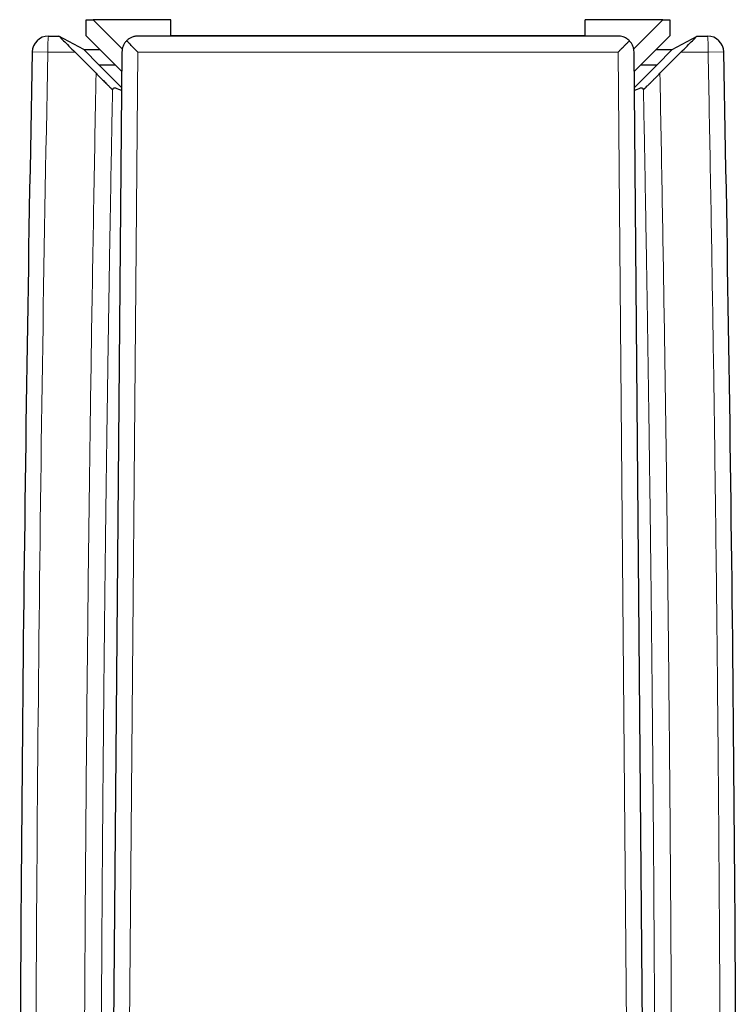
# Model space of a CAD drawing. Header units: millimetres. Extents: x 8 to 830, y 12 to 2106.
# Tile 84 of 256: x 485 to 507, y 989 to 1019. Entities that reach past the tile are written whole.
import ezdxf

# ---------------------------------------------------------------- set-up
doc = ezdxf.new("R2010")
doc.units = ezdxf.units.MM

msp = doc.modelspace()

# ---------------------------------------------------------------- linework, layer by layer
at = {"color": 7, "linetype": 'Continuous', "lineweight": 30}
for p, q in [((486.61, 1019.391), (486.817, 1019.391)), ((486.61, 1018.891), (486.61, 1019.391)), ((486.817, 1019.391), (487.719, 1018.488)), ((489.221, 1019.391), (486.817, 1019.391)), ((489.221, 1018.891), (489.221, 1019.391)), ((501.999, 1018.891), (501.999, 1019.391)), ((504.403, 1019.391), (501.999, 1019.391)), ((503.5, 1018.488), (504.403, 1019.391)), ((504.403, 1019.391), (504.61, 1019.391)), ((504.61, 1019.391), (504.61, 1018.891)), ((485.441, 1018.887), (485.765, 1018.887)), ((486.533, 1018.471), (485.765, 1018.887)), ((487.705, 1017.796), (486.61, 1018.891)), ((501.999, 1018.891), (489.221, 1018.891)), ((504.61, 1018.891), (503.515, 1017.796)), ((504.687, 1018.471), (505.455, 1018.887)), ((505.455, 1018.887), (505.779, 1018.887)), ((486.261, 1018.387), (486.911, 1017.737)), ((487.01, 1017.991), (486.533, 1018.471)), ((486.533, 1018.471), (487.03, 1018.471)), ((487.71, 1018.396), (487.37, 979.414)), ((503.85, 979.414), (503.51, 1018.395)), ((504.19, 1018.471), (504.687, 1018.471)), ((504.687, 1018.471), (504.21, 1017.991)), ((504.309, 1017.737), (504.959, 1018.387)), ((487.01, 1017.991), (487.7, 1017.3)), ((487.51, 1017.991), (487.01, 1017.991)), ((503.52, 1017.3), (504.21, 1017.991)), ((504.21, 1017.991), (503.71, 1017.991))]:
    msp.add_line(p, q, dxfattribs=at)
at = {"color": 8, "linetype": 'Continuous', "lineweight": 0}
for p, q in [((485.423, 1018.387), (484.941, 1018.396)), ((486.261, 1018.387), (485.423, 1018.387)), ((488.203, 1018.387), (487.862, 979.409)), ((503.358, 979.409), (503.017, 1018.387)), ((505.797, 1018.387), (504.959, 1018.387)), ((506.279, 1018.396), (505.797, 1018.387))]:
    msp.add_line(p, q, dxfattribs=at)
at = {"color": 7, "linetype": 'Continuous', "lineweight": 30, "flags": 128}
for points in [[(487.7, 1017.198), (487.671, 1017.213), (487.613, 1017.242), (487.563, 1017.263), (487.52, 1017.277), (487.484, 1017.283), (487.457, 1017.282), (487.437, 1017.273), (487.424, 1017.257), (487.419, 1017.232)], [(503.801, 1017.232), (503.796, 1017.257), (503.783, 1017.273), (503.763, 1017.282), (503.736, 1017.283), (503.7, 1017.277), (503.657, 1017.263), (503.607, 1017.242), (503.549, 1017.213), (503.52, 1017.198)]]:
    msp.add_lwpolyline(points, dxfattribs=at)
at = {"color": 7, "linetype": 'Continuous', "lineweight": 30}
for centre, radius, start, end in [((485.441, 1018.387), 0.5, 89.9989, 178.8709), ((505.779, 1018.387), 0.5, 1.1291, 90.0011), ((2484.507, 979.028), 1999.954, 178.872079, 179.9785), ((-1493.287, 979.028), 1999.954, 0.0215, 1.127921)]:
    msp.add_arc(centre, radius, start, end, dxfattribs=at)
at = {"color": 8, "linetype": 'Continuous', "lineweight": 0}
for centre, radius, start, end in [((488.534, 1018.526), 3.114, 173.35, 182.5596), ((502.023, 1018.502), 3.775, 358.2489, 5.8415), ((2484.507, 979.028), 1999.472, 178.872079, 179.978511)]:
    msp.add_arc(centre, radius, start, end, dxfattribs=at)
at = {"color": 7, "linetype": 'Continuous', "lineweight": 30}
for centre, major_axis, ratio, start_param, end_param in [((486.265, 1018.387), (-0.5, 0.5), 0.003706, 6.27075, 7.849569), ((495.61, 1014.528), (499.5, 0), 0.008727, 1.555981, 1.585612), ((504.955, 1018.387), (0.5, 0.5), 0.003706, 4.716811, 6.29562)]:
    msp.add_ellipse(centre, major_axis=major_axis, ratio=ratio, start_param=start_param, end_param=end_param, dxfattribs=at)
at = {"color": 8, "linetype": 'Continuous', "lineweight": 0}
msp.add_ellipse((495.61, 1014.028), major_axis=(500, 0), ratio=0.008718, start_param=1.555981, end_param=1.585612, dxfattribs=at)
at = {"color": 7, "linetype": 'Continuous', "lineweight": 30}
for points, knots in [([(488.21, 1018.887), (488.175, 1018.885), (488.104, 1018.881), (488.008, 1018.849), (487.923, 1018.804), (487.876, 1018.763), (487.852, 1018.742)], [0, 0, 0, 0, 0.280155, 0.560024, 0.780289, 1, 1, 1, 1]), ([(503.368, 1018.742), (503.338, 1018.768), (503.277, 1018.819), (503.183, 1018.86), (503.093, 1018.883), (503.038, 1018.885), (503.01, 1018.887)], [0, 0, 0, 0, 0.279677, 0.559472, 0.77987, 1, 1, 1, 1]), ([(487.852, 1018.742), (487.83, 1018.717), (487.786, 1018.666), (487.743, 1018.579), (487.721, 1018.504), (487.712, 1018.442), (487.711, 1018.411), (487.71, 1018.396)], [0, 0, 0, 0, 0.242856, 0.492578, 0.745854, 0.874682, 1, 1, 1, 1]), ([(488.203, 1018.387), (488.189, 1018.4), (488.164, 1018.426), (488.127, 1018.462), (488.095, 1018.495), (488.066, 1018.524), (488.041, 1018.55), (487.993, 1018.598), (487.928, 1018.665), (487.876, 1018.718), (487.852, 1018.742)], [0, 0, 0, 0, 0.107304, 0.205051, 0.293243, 0.371881, 0.440967, 0.500506, 0.7698, 1, 1, 1, 1]), ([(503.017, 1018.387), (503.044, 1018.413), (503.091, 1018.461), (503.153, 1018.523), (503.199, 1018.57), (503.235, 1018.607), (503.267, 1018.639), (503.296, 1018.668), (503.322, 1018.695), (503.346, 1018.72), (503.361, 1018.735), (503.368, 1018.742)], [0, 0, 0, 0, 0.212622, 0.379346, 0.500172, 0.59708, 0.688504, 0.77447, 0.855013, 0.930173, 1, 1, 1, 1]), ([(503.51, 1018.395), (503.508, 1018.426), (503.504, 1018.488), (503.477, 1018.578), (503.434, 1018.665), (503.39, 1018.716), (503.368, 1018.742)], [0, 0, 0, 0, 0.249898, 0.507746, 0.750796, 1, 1, 1, 1]), ([(486.911, 1017.737), (486.939, 1017.709), (486.996, 1017.652), (487.071, 1017.577), (487.135, 1017.513), (487.188, 1017.46), (487.248, 1017.401), (487.31, 1017.339), (487.359, 1017.291), (487.389, 1017.262), (487.406, 1017.245), (487.417, 1017.234), (487.418, 1017.233), (487.419, 1017.233)], [0, 0, 0, 0, 0.124605, 0.249217, 0.33361, 0.416545, 0.498871, 0.626682, 0.748797, 0.810982, 0.87429, 0.936786, 1, 1, 1, 1]), ([(503.801, 1017.233), (503.804, 1017.235), (503.807, 1017.238), (503.825, 1017.255), (503.838, 1017.268), (503.863, 1017.293), (503.895, 1017.324), (503.931, 1017.36), (503.955, 1017.384), (503.988, 1017.416), (504.03, 1017.458), (504.083, 1017.511), (504.148, 1017.575), (504.224, 1017.651), (504.281, 1017.708), (504.309, 1017.737)], [0, 0, 0, 0, 0.12141, 0.163038, 0.205911, 0.250425, 0.369479, 0.411556, 0.455144, 0.500426, 0.580151, 0.6631, 0.750128, 0.873556, 1, 1, 1, 1])]:
    msp.add_open_spline(points, degree=3, knots=knots, dxfattribs=at)
at = {"color": 8, "linetype": 'Continuous', "lineweight": 0}
for points in [[(506.184, 979.778), (506.18, 982.352), (506.173, 987.501), (506.123, 995.223), (506.046, 1002.945), (505.94, 1010.666), (505.845, 1015.813), (505.797, 1018.387)], [(504.309, 1017.737), (504.356, 1015.207), (504.448, 1010.146), (504.55, 1002.554), (504.625, 994.962), (504.673, 987.37), (504.68, 982.308), (504.684, 979.778)]]:
    msp.add_open_spline(points, degree=3, dxfattribs=at)
for points, knots in [([(486.536, 979.778), (486.539, 982.14), (486.546, 986.864), (486.587, 993.95), (486.657, 1001.458), (486.759, 1009.387), (486.86, 1014.954), (486.911, 1017.737)], [0, 0, 0, 0, 0.18667, 0.373335, 0.559999, 0.779997, 1, 1, 1, 1]), ([(487.419, 1017.233), (487.411, 1016.822), (487.396, 1016.013), (487.374, 1014.818), (487.354, 1013.658), (487.335, 1012.535), (487.317, 1011.447), (487.301, 1010.482), (487.288, 1009.634), (487.277, 1008.927), (487.27, 1008.431), (487.266, 1008.14), (487.264, 1008.018), (487.262, 1007.885), (487.257, 1007.496), (487.247, 1006.859), (487.236, 1005.994), (487.224, 1005.115), (487.213, 1004.226), (487.201, 1003.329), (487.191, 1002.462), (487.181, 1001.626), (487.172, 1000.821), (487.166, 1000.2), (487.161, 999.754), (487.158, 999.474), (487.155, 999.198), (487.153, 998.927), (487.15, 998.646), (487.147, 998.333), (487.143, 997.893), (487.138, 997.345), (487.132, 996.715), (487.126, 996.037), (487.12, 995.316), (487.114, 994.587), (487.11, 994.089), (487.108, 993.8), (487.107, 993.678), (487.106, 993.547), (487.105, 993.416), (487.103, 993.116), (487.1, 992.654), (487.096, 992.038), (487.092, 991.449), (487.089, 990.864), (487.085, 990.287), (487.083, 989.857), (487.082, 989.586), (487.081, 989.464), (487.08, 989.345), (487.08, 989.222), (487.079, 989.087), (487.078, 988.938), (487.077, 988.621), (487.075, 988.161), (487.072, 987.568), (487.07, 987.124), (487.069, 986.797), (487.068, 986.574), (487.067, 986.335), (487.066, 986.102), (487.065, 985.876), (487.064, 985.563), (487.063, 985.175), (487.062, 984.788), (487.061, 984.475), (487.06, 984.224), (487.06, 983.96), (487.059, 983.705), (487.059, 983.458), (487.058, 983.202), (487.058, 982.967), (487.057, 982.759), (487.057, 982.592), (487.057, 982.432), (487.056, 982.279), (487.056, 982.116), (487.056, 981.905), (487.055, 981.654), (487.055, 981.387), (487.055, 981.144), (487.055, 980.895), (487.054, 980.646), (487.054, 980.401), (487.054, 980.182), (487.054, 979.978), (487.054, 979.843), (487.054, 979.778)], [0, 0, 0, 0, 0.032875, 0.064794, 0.095757, 0.125763, 0.154813, 0.182907, 0.203059, 0.222689, 0.239531, 0.242791, 0.246036, 0.249266, 0.25344, 0.277188, 0.300301, 0.322781, 0.347556, 0.371511, 0.394648, 0.416965, 0.438463, 0.459142, 0.466729, 0.474198, 0.481551, 0.488788, 0.495908, 0.504103, 0.513809, 0.531176, 0.547991, 0.564254, 0.585498, 0.60572, 0.62267, 0.62536, 0.628897, 0.632408, 0.635891, 0.639348, 0.65647, 0.6729, 0.688638, 0.703684, 0.719714, 0.734877, 0.738162, 0.741403, 0.7446, 0.747753, 0.751201, 0.755468, 0.759674, 0.776545, 0.79236, 0.807119, 0.812123, 0.81858, 0.824989, 0.831217, 0.837263, 0.843128, 0.856233, 0.86833, 0.874114, 0.881305, 0.888458, 0.895255, 0.901696, 0.908262, 0.915795, 0.920465, 0.924934, 0.929203, 0.933273, 0.937143, 0.942331, 0.950155, 0.957264, 0.963658, 0.96964, 0.977178, 0.983648, 0.989216, 0.994729, 1, 1, 1, 1]), ([(504.166, 979.778), (504.166, 979.928), (504.166, 980.227), (504.166, 980.674), (504.165, 981.116), (504.165, 981.582), (504.164, 982.041), (504.163, 982.512), (504.163, 982.969), (504.162, 983.44), (504.16, 983.925), (504.159, 984.392), (504.158, 984.853), (504.157, 985.303), (504.155, 985.786), (504.153, 986.273), (504.152, 986.724), (504.15, 987.128), (504.148, 987.51), (504.147, 987.889), (504.145, 988.269), (504.144, 988.567), (504.142, 988.795), (504.142, 988.95), (504.141, 989.095), (504.14, 989.349), (504.138, 989.718), (504.135, 990.224), (504.132, 990.755), (504.129, 991.241), (504.126, 991.676), (504.124, 992.055), (504.121, 992.444), (504.119, 992.844), (504.116, 993.254), (504.113, 993.649), (504.11, 994.015), (504.107, 994.473), (504.102, 995.056), (504.096, 995.787), (504.091, 996.398), (504.087, 996.881), (504.083, 997.225), (504.08, 997.575), (504.077, 997.931), (504.074, 998.279), (504.071, 998.596), (504.066, 999.044), (504.06, 999.646), (504.052, 1000.423), (504.043, 1001.222), (504.034, 1002.043), (504.024, 1002.894), (504.013, 1003.776), (504.002, 1004.689), (503.99, 1005.547), (503.98, 1006.345), (503.972, 1006.884), (503.967, 1007.241), (503.965, 1007.409), (503.962, 1007.577), (503.96, 1007.743), (503.958, 1007.893), (503.956, 1008.028), (503.951, 1008.373), (503.942, 1008.948), (503.929, 1009.806), (503.915, 1010.736), (503.899, 1011.741), (503.881, 1012.777), (503.863, 1013.846), (503.844, 1014.946), (503.823, 1016.079), (503.808, 1016.844), (503.801, 1017.233)], [0, 0, 0, 0, 0.012078, 0.023933, 0.035825, 0.047426, 0.061237, 0.072623, 0.085137, 0.097874, 0.110298, 0.123997, 0.135269, 0.147212, 0.160094, 0.173915, 0.186249, 0.196176, 0.206265, 0.216844, 0.226559, 0.236654, 0.240723, 0.244851, 0.249037, 0.252357, 0.265161, 0.278658, 0.292848, 0.30773, 0.317561, 0.327673, 0.338065, 0.348737, 0.35969, 0.370924, 0.380405, 0.388977, 0.407598, 0.427115, 0.447528, 0.456551, 0.465738, 0.47509, 0.484607, 0.494288, 0.502931, 0.51003, 0.530153, 0.551159, 0.572248, 0.594157, 0.616887, 0.640436, 0.664807, 0.689997, 0.709145, 0.728742, 0.733203, 0.737686, 0.742192, 0.746721, 0.750916, 0.754212, 0.757524, 0.778592, 0.800296, 0.82626, 0.853078, 0.880752, 0.909281, 0.938666, 0.968905, 1, 1, 1, 1])]:
    msp.add_open_spline(points, degree=3, knots=knots, dxfattribs=at)

doc.saveas('drawing.dxf')
